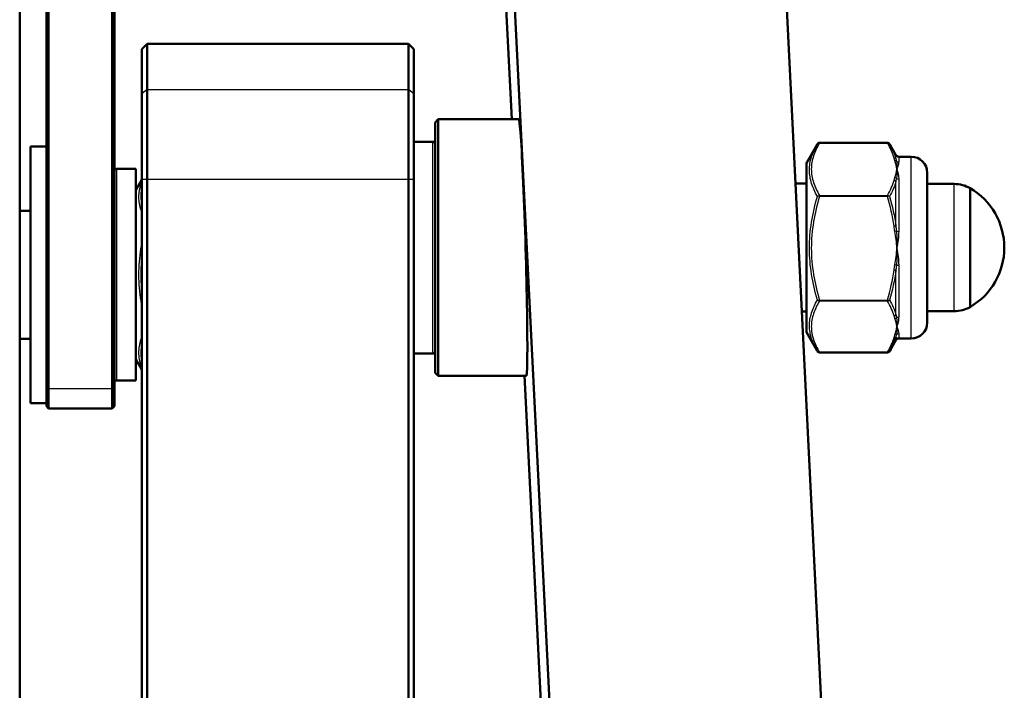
# Model space of a CAD drawing. Header units: millimetres. Extents: x 196 to 2279, y -1387 to 2348.
# Tile 23 of 82: x 448 to 540, y -856 to -793. Entities that reach past the tile are written whole.
import ezdxf

# ---------------------------------------------------------------- set-up
doc = ezdxf.new("R2010")
doc.units = ezdxf.units.MM
doc.header["$LTSCALE"] = 0.75
doc.layers.add('Visible', color=7, linetype='Continuous', lineweight=50)
doc.layers.add('Visible Narrow', color=7, linetype='Continuous', lineweight=25)

msp = doc.modelspace()

# ---------------------------------------------------------------- linework, layer by layer
at = {"layer": 'Visible', "extrusion": (0, 0, -1)}
for p, q in [((457.948, -60.741, -516.697), (499.506, -896.168, 180.613)), ((524.924, -896.168, 180.613), (483.367, -60.741, -516.697)), ((450.552, -827.593, -50.716), (450.552, -764.66, 52.279)), ((450.752, -764.831, 52.383), (450.752, -827.763, -50.612)), ((456.702, -827.763, -50.612), (456.702, -764.831, 52.383)), ((456.902, -765.952, 50.165), (456.902, -827.593, -50.716)), ((492.236, -766.295, 39.126), (494.04, -802.56, 69.396)), ((448.052, -898.052, 30.238), (448.052, -766.795, -79.9)), ((459.477, -796.01, 95.955), (459.977, -795.51, 95.955)), ((459.977, -795.51, 95.955), (484.377, -795.51, 95.955)), ((484.877, -796.01, 95.955), (484.377, -795.51, 95.955)), ((486.877, -802.86, 95.955), (487.177, -802.56, 95.955)), ((494.69, -802.56, 95.955), (487.177, -802.56, 95.955)), ((450.552, -805.097, -57.129), (449.052, -805.097, -57.129)), ((486.677, -804.66, 95.955), (484.877, -804.66, 95.955)), ((521.577, -806.66, 95.955), (522.586, -804.913, 95.955)), ((529.157, -804.761, 96.019), (522.797, -804.761, 96.019)), ((529.944, -805.91, 95.955), (529.368, -804.913, 95.955)), ((530.204, -806.06, 95.955), (531.377, -806.06, 95.955)), ((457.102, -807.197, -57.129), (458.902, -807.197, -57.129)), ((458.902, -809.197, -57.129), (459.477, -808.201, -57.129)), ((459.477, -1136.51, 114.505), (459.477, -808.179, 114.505)), ((459.977, -808.179, 115.005), (459.977, -1136.51, 115.005)), ((484.377, -1198.809, 115.005), (484.377, -808.179, 115.005)), ((484.877, -808.179, 114.505), (484.877, -1198.809, 114.505)), ((521.577, -808.58, 95.955), (520.567, -808.58, 95.955)), ((535.392, -808.61, 95.955), (532.877, -808.61, 95.955)), ((448.052, -811.117, -57.129), (449.052, -811.117, -57.129)), ((521.577, -820.54, 95.955), (521.162, -820.54, 95.955)), ((535.392, -820.51, 95.955), (532.877, -820.51, 95.955)), ((521.577, -822.46, 95.955), (522.586, -824.208, 95.955)), ((448.052, -823.077, -57.129), (449.052, -823.077, -57.129)), ((529.944, -823.21, 95.955), (529.368, -824.208, 95.955)), ((530.204, -823.06, 95.955), (531.377, -823.06, 95.955)), ((486.677, -824.46, 95.955), (484.877, -824.46, 95.955)), ((529.157, -824.36, 95.891), (522.797, -824.36, 95.891)), ((458.902, -824.997, -57.129), (459.477, -825.993, -57.129)), ((486.877, -826.26, 95.955), (487.177, -826.56, 95.955)), ((457.102, -826.997, -57.129), (458.902, -826.997, -57.129)), ((495.393, -826.56, 95.955), (487.177, -826.56, 95.955)), ((495.233, -826.56, 89.428), (499.506, -912.444, 161.114)), ((450.552, -829.097, -57.129), (449.052, -829.097, -57.129)), ((450.552, -829.397, -57.129), (450.752, -829.597, -57.129)), ((456.702, -829.597, -57.129), (450.752, -829.597, -57.129)), ((456.902, -829.397, -57.129), (456.702, -829.597, -57.129))]:
    msp.add_line(p, q, dxfattribs=at)
at = {"layer": 'Visible', "extrusion": (-1, 0, 0)}
for centre, radius, start, end in [((822.192, 95.955, -459.477), 26.181, 147.14463, 180), ((822.192, 95.955, -484.377), 26.681, 147.14463, 180), ((808.179, 105.005, -459.477), 9.5, 90, 147.14463), ((808.179, 105.005, -484.377), 10, 90, 147.14463), ((814.56, 95.955, -486.877), 11.7, 0, 180), ((814.56, 95.955, -536.877), 5.557, 0, 180)]:
    msp.add_arc(centre, radius, start, end, dxfattribs=at)
at = {"layer": 'Visible', "extrusion": (1, 0, 0)}
for centre, radius, start, end in [((-822.192, 95.955, 459.977), 26.681, 0, 32.85537), ((-822.192, 95.955, 484.877), 26.181, 0, 32.85537), ((-808.179, 105.005, 459.977), 10, 32.85537, 90), ((-808.179, 105.005, 484.877), 9.5, 32.85537, 90), ((-814.56, 95.955, 487.177), 12, 0, 180), ((-817.097, -57.129, 449.052), 12, 0, 180), ((-814.56, 95.955, 521.577), 7.9, 0, 180), ((-814.56, 95.955, 532.877), 7, 0, 180)]:
    msp.add_arc(centre, radius, start, end, dxfattribs=at)
at = {"layer": 'Visible', "extrusion": (0, 0, -1)}
for centre, radius, start, end in [((-486.677, -804.86, -95.955), 0.2, 90, 180), ((-530.204, -805.76, -95.955), 0.3, 270, 330), ((-531.377, -807.56, -95.955), 1.5, 90, 180), ((-457.102, -807.397, 57.129), 0.2, 0, 90), ((-535.392, -811.61, -95.955), 3, 90, 119.65979), ((-533.651, -814.56, -95.955), 6.425, 120.1304, 239.8696), ((-535.392, -817.51, -95.955), 3, 240.34021, 270), ((-531.377, -821.56, -95.955), 1.5, 180, 270), ((-530.204, -823.36, -95.955), 0.3, 30, 90), ((-486.677, -824.26, -95.955), 0.2, 180, 270), ((-457.102, -826.797, 57.129), 0.2, 270, 0)]:
    msp.add_arc(centre, radius, start, end, dxfattribs=at)
at = {"layer": 'Visible', "extrusion": (-1, 4.48575e-16, -4.48575e-16)}
msp.add_arc((817.097, -57.129, -458.902), 9.9, 0, 180, dxfattribs=at)
at = {"layer": 'Visible', "extrusion": (-1, 2.16629e-15, -9.74974e-16)}
msp.add_arc((817.097, -57.129, -450.552), 12.3, 360, 31.42585, dxfattribs=at)
at = {"layer": 'Visible', "extrusion": (1, -2.14153e-15, 9.24183e-16)}
msp.add_arc((-817.097, -57.129, 450.752), 12.5, 148.57415, 180, dxfattribs=at)
at = {"layer": 'Visible', "extrusion": (-1, 4.26326e-15, -1.91875e-15)}
msp.add_arc((817.097, -57.129, -456.702), 12.5, 0, 31.42585, dxfattribs=at)
at = {"layer": 'Visible', "extrusion": (1, -4.66079e-15, 2.06667e-15)}
msp.add_arc((-817.097, -57.129, 456.902), 12.3, 148.57415, 180, dxfattribs=at)
at = {"layer": 'Visible', "extrusion": (-0.999272, -0.029297, 0.024453)}
msp.add_ellipse((495.041, -814.56, 95.955), major_axis=(0.458, -9.213, 7.69), ratio=0.999272, start_param=-0.69553, end_param=2.446063, dxfattribs=at)
at = {"layer": 'Visible'}
for points, knots in [([(522.607, -804.876, 96.019), (522.609, -804.872, 96.019), (522.611, -804.869, 96.019), (522.619, -804.857, 96.019), (522.626, -804.848, 96.019), (522.65, -804.819, 96.019), (522.671, -804.802, 96.019), (522.717, -804.776, 96.019), (522.741, -804.767, 96.019), (522.776, -804.762, 96.019), (522.787, -804.761, 96.019), (522.797, -804.761, 96.019)], [0, 0, 0, 0, 0.00110153, 0.00110153, 0.00441268, 0.00441268, 0.01241113, 0.01241113, 0.02000255, 0.02000255, 0.02306234, 0.02306234, 0.02306234, 0.02306234]), ([(529.157, -804.761, 96.019), (529.179, -804.761, 96.019), (529.201, -804.765, 96.019), (529.242, -804.779, 96.019), (529.262, -804.789, 96.019), (529.299, -804.816, 96.019), (529.316, -804.833, 96.019), (529.336, -804.86, 96.019), (529.342, -804.868, 96.019), (529.346, -804.876, 96.019)], [0, 0, 0, 0, 0.00653026, 0.00653026, 0.01307429, 0.01307429, 0.02027518, 0.02027518, 0.02306676, 0.02306676, 0.02306676, 0.02306676]), ([(522.797, -824.36, 95.891), (522.775, -824.36, 95.891), (522.753, -824.356, 95.891), (522.712, -824.342, 95.891), (522.692, -824.332, 95.891), (522.655, -824.305, 95.891), (522.637, -824.288, 95.891), (522.617, -824.261, 95.891), (522.612, -824.253, 95.891), (522.607, -824.245, 95.891)], [0, 0, 0, 0, 0.00653026, 0.00653026, 0.01307429, 0.01307429, 0.02027518, 0.02027518, 0.02306676, 0.02306676, 0.02306676, 0.02306676]), ([(529.157, -824.347, 95.94), (529.198, -824.349, 95.935), (529.237, -824.339, 95.927), (529.27, -824.321, 95.919), (529.302, -824.302, 95.91), (529.328, -824.276, 95.9), (529.346, -824.245, 95.891)], [0, 0, 0, 0, 0.0001165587, 0.0001165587, 0.0001165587, 0.0002318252, 0.0002318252, 0.0002318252, 0.0002318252]), ([(529.346, -824.245, 95.891), (529.344, -824.248, 95.891), (529.342, -824.252, 95.891), (529.334, -824.264, 95.891), (529.328, -824.273, 95.891), (529.303, -824.301, 95.891), (529.282, -824.319, 95.891), (529.237, -824.345, 95.891), (529.212, -824.353, 95.891), (529.177, -824.359, 95.891), (529.167, -824.36, 95.891), (529.157, -824.36, 95.891)], [0, 0, 0, 0, 0.00110085, 0.00110085, 0.00440997, 0.00440997, 0.0124086, 0.0124086, 0.02000013, 0.02000013, 0.02306233, 0.02306233, 0.02306233, 0.02306233])]:
    msp.add_open_spline(points, degree=3, knots=knots, dxfattribs=at)
for points in [[(529.346, -804.876, 96.019), (529.346, -804.876, 96.019), (529.347, -804.876, 96.019), (529.347, -804.877, 96.019)], [(529.368, -804.913, 95.955), (529.361, -804.901, 95.976), (529.354, -804.889, 95.998), (529.347, -804.877, 96.019)], [(529.944, -822.886, 98.3), (529.819, -823.334, 97.507), (529.618, -823.775, 96.725), (529.368, -824.208, 95.955)], [(529.346, -824.245, 95.891), (529.346, -824.245, 95.891), (529.347, -824.245, 95.891), (529.347, -824.244, 95.891)], [(529.368, -824.208, 95.955), (529.361, -824.22, 95.933), (529.354, -824.232, 95.912), (529.347, -824.244, 95.891)]]:
    msp.add_open_spline(points, degree=3, dxfattribs=at)
at = {"layer": 'Visible Narrow', "extrusion": (0, 0, -1)}
for p, q in [((459.977, -799.778, 110.43), (459.477, -800.198, 110.159)), ((459.977, -799.778, 110.43), (484.377, -799.778, 110.43)), ((484.877, -800.198, 110.159), (484.377, -799.778, 110.43)), ((529.157, -804.775, 96.07), (522.797, -804.775, 96.07)), ((459.977, -808.179, 115.005), (459.477, -808.179, 114.505)), ((484.377, -808.179, 115.005), (459.977, -808.179, 115.005)), ((484.877, -808.179, 114.505), (484.377, -808.179, 115.005)), ((522.797, -809.68, 104.437), (529.157, -809.68, 104.437)), ((529.157, -809.767, 104.487), (522.797, -809.767, 104.487)), ((522.797, -819.466, 104.423), (529.157, -819.466, 104.423)), ((529.157, -819.553, 104.372), (522.797, -819.553, 104.372)), ((522.797, -824.347, 95.94), (529.157, -824.347, 95.94)), ((450.752, -827.763, -50.612), (450.552, -827.593, -50.716)), ((456.702, -827.763, -50.612), (450.752, -827.763, -50.612)), ((456.902, -827.593, -50.716), (456.702, -827.763, -50.612))]:
    msp.add_line(p, q, dxfattribs=at)
at = {"layer": 'Visible Narrow', "extrusion": (-1, 0, 0)}
for centre, radius, start, end in [((814.56, 95.955, -486.677), 9.9, 0, 180), ((814.56, 95.955, -529.944), 8.65, 163.50991, 180), ((814.56, 95.955, -531.377), 8.5, 0, 180), ((814.56, 95.955, -529.944), 8.65, 103.50991, 135.73079), ((814.56, 95.955, -535.392), 5.95, 0, 180), ((814.56, 95.955, -529.944), 8.65, 43.50991, 75.73079), ((814.56, 95.955, -529.944), 8.65, 360, 15.73079)]:
    msp.add_arc(centre, radius, start, end, dxfattribs=at)
at = {"layer": 'Visible Narrow', "extrusion": (1, 0, 0)}
for centre, radius, start, end in [((-804.861, 96.019, 522.797), 0.1, 360, 30.37962), ((-814.56, 95.955, 530.204), 8.5, 360, 19.6939), ((-814.56, 95.955, 530.204), 8.5, 41.06539, 79.6939), ((-809.766, 104.387, 522.797), 0.1, 30.37968, 90.3796), ((-814.56, 95.955, 530.204), 8.5, 101.06539, 139.6939), ((-819.466, 104.323, 522.797), 0.1, 90.37968, 150.37961), ((-814.56, 95.955, 530.204), 8.5, 161.06539, 180)]:
    msp.add_arc(centre, radius, start, end, dxfattribs=at)
at = {"layer": 'Visible Narrow', "extrusion": (1, 4.44089e-12, 3.29502e-12)}
msp.add_arc((-804.861, 96.019, 529.157), 0.1, 360, 30.37964, dxfattribs=at)
at = {"layer": 'Visible Narrow', "extrusion": (0.137281, -0.500939, 0.854525)}
msp.add_arc((297.808, -733.104, 560.736), 0.2, 15.8573, 76.81992, dxfattribs=at)
at = {"layer": 'Visible Narrow', "extrusion": (0.182291, -0.497254, 0.848239)}
msp.add_arc((219.845, -744.759, 581.483), 0.2, 26.7375, 72.7264, dxfattribs=at)
at = {"layer": 'Visible Narrow', "extrusion": (3.95697e-12, -0.336995, 0.941506)}
msp.add_arc((530.204, -725.778, 364.845), 0.3, 224.99611, 270, dxfattribs=at)
at = {"layer": 'Visible Narrow', "extrusion": (1, 4.48575e-16, 4.48575e-16)}
msp.add_arc((-817.097, -57.129, 457.102), 9.9, 0, 180, dxfattribs=at)
at = {"layer": 'Visible Narrow', "extrusion": (-0.137281, -0.500939, 0.854525)}
msp.add_arc((724.604, -493.674, 419.346), 0.2, 42.21746, 103.18008, dxfattribs=at)
at = {"layer": 'Visible Narrow', "extrusion": (-0.182291, -0.497254, 0.848239)}
msp.add_arc((775.651, -435.2, 391.389), 0.2, 61.28469, 107.2736, dxfattribs=at)
at = {"layer": 'Visible Narrow', "extrusion": (-8.19345e-14, -0.65692, 0.75396)}
msp.add_arc((530.204, -542.312, 607.447), 0.3, 224.99611, 270, dxfattribs=at)
at = {"layer": 'Visible Narrow', "extrusion": (1, -9.01319e-13, 2.9425e-12)}
msp.add_arc((-809.766, 104.387, 529.157), 0.1, 30.37965, 90.37964, dxfattribs=at)
at = {"layer": 'Visible Narrow', "extrusion": (0.137281, -0.99051, -0.006563)}
msp.add_arc((413.202, 110.026, 876.895), 0.2, 29.0895, 90.05212, dxfattribs=at)
at = {"layer": 'Visible Narrow', "extrusion": (0.182291, -0.983223, -0.006515)}
msp.add_arc((372.757, 110.1, 895.316), 0.2, 44.0803, 90.06921, dxfattribs=at)
at = {"layer": 'Visible Narrow', "extrusion": (2.89141e-12, -0.983866, 0.178907)}
msp.add_arc((530.204, -42.524, 818.585), 0.3, 224.99611, 270, dxfattribs=at)
at = {"layer": 'Visible Narrow', "extrusion": (-0.182291, -0.983223, -0.006515)}
msp.add_arc((669.757, 108.841, 705.223), 0.2, 43.94189, 89.93079, dxfattribs=at)
at = {"layer": 'Visible Narrow', "extrusion": (4.65863e-13, -0.981409, -0.191929)}
msp.add_arc((530.204, 259.309, 781), 0.3, 224.99611, 270, dxfattribs=at)
at = {"layer": 'Visible Narrow', "extrusion": (-0.137281, -0.99051, -0.006563)}
msp.add_arc((636.87, 109.071, 735.506), 0.2, 28.98526, 89.94788, dxfattribs=at)
at = {"layer": 'Visible Narrow', "extrusion": (1, -1.2415e-13, -8.89021e-13)}
msp.add_arc((-819.466, 104.323, 529.157), 0.1, 90.37966, 150.37964, dxfattribs=at)
at = {"layer": 'Visible Narrow', "extrusion": (-0.137281, 0.489571, 0.861089)}
msp.add_arc((-288.492, 855.449, -386.854), 0.2, 76.42524, 137.38786, dxfattribs=at)
at = {"layer": 'Visible Narrow', "extrusion": (-0.182291, 0.485969, 0.854754)}
msp.add_arc((-207.751, 868.75, -408.88), 0.2, 72.22289, 118.21179, dxfattribs=at)
at = {"layer": 'Visible Narrow', "extrusion": (-1.26693e-12, -0.646871, -0.762599)}
msp.add_arc((530.204, 692.054, 453.74), 0.3, 224.99611, 270, dxfattribs=at)
at = {"layer": 'Visible Narrow', "extrusion": (-0.182291, -0.485969, -0.854754)}
msp.add_arc((784.985, 550.455, 218.787), 0.2, 26.23399, 72.22289, dxfattribs=at)
at = {"layer": 'Visible Narrow', "extrusion": (2.00673e-14, -0.324489, -0.94589)}
msp.add_arc((530.204, 810.42, 173.553), 0.3, 224.99611, 270, dxfattribs=at)
at = {"layer": 'Visible Narrow', "extrusion": (0.137281, 0.489571, 0.861089)}
msp.add_arc((-732.247, 608.983, -245.465), 0.2, 103.57476, 164.53738, dxfattribs=at)
at = {"layer": 'Visible Narrow', "extrusion": (1, -1.06581e-12, -4.03105e-12)}
msp.add_arc((-824.26, 95.891, 522.797), 0.1, 150.37971, 180, dxfattribs=at)
at = {"layer": 'Visible Narrow', "extrusion": (1, -2.6657e-12, 3.4305e-13)}
msp.add_arc((-824.26, 95.891, 529.157), 0.1, 150.37965, 180, dxfattribs=at)
at = {"layer": 'Visible Narrow'}
for points, knots in [([(522.607, -809.774, 104.373), (522.381, -809.372, 103.695), (522.195, -808.967, 103.011), (521.938, -808.151, 101.629), (521.867, -807.74, 100.93), (521.865, -807.118, 99.868), (521.882, -806.909, 99.512), (521.948, -806.495, 98.803), (521.998, -806.29, 98.451), (522.193, -805.676, 97.397), (522.38, -805.274, 96.704), (522.607, -804.877, 96.019)], [0, 0, 0, 0, 0.002438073, 0.002438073, 0.004876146, 0.004876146, 0.006095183, 0.006095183, 0.007314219, 0.007314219, 0.009752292, 0.009752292, 0.009752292, 0.009752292]), ([(522.797, -804.775, 96.07), (522.57, -805.169, 96.743), (522.381, -805.567, 97.421), (522.249, -805.97, 98.108), (522.247, -805.976, 98.119), (522.245, -805.983, 98.13), (522.243, -805.989, 98.141), (522.178, -806.19, 98.483), (522.127, -806.391, 98.827), (522.093, -806.594, 99.173), (522.092, -806.599, 99.181), (522.091, -806.603, 99.188), (522.091, -806.607, 99.195), (522.056, -806.813, 99.546), (522.039, -807.021, 99.901), (522.039, -807.229, 100.255), (522.039, -807.647, 100.969), (522.112, -808.06, 101.674), (522.244, -808.469, 102.372), (522.245, -808.474, 102.379), (522.247, -808.478, 102.387), (522.248, -808.482, 102.394), (522.38, -808.885, 103.082), (522.569, -809.284, 103.762), (522.797, -809.68, 104.437)], [0.000059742, 0.000059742, 0.000059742, 0.000059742, 0.002480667, 0.002480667, 0.002480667, 0.002519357, 0.002519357, 0.002519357, 0.003724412, 0.003724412, 0.003724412, 0.003749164, 0.003749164, 0.003749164, 0.004971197, 0.004971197, 0.004971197, 0.007438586, 0.007438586, 0.007438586, 0.007465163, 0.007465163, 0.007465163, 0.009898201, 0.009898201, 0.009898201, 0.009898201]), ([(522.797, -804.775, 96.07), (522.756, -804.772, 96.065), (522.717, -804.782, 96.057), (522.684, -804.801, 96.048), (522.651, -804.819, 96.039), (522.625, -804.845, 96.029), (522.607, -804.877, 96.019)], [0.0000000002, 0.0000000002, 0.0000000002, 0.0000000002, 0.0001165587, 0.0001165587, 0.0001165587, 0.0002331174, 0.0002331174, 0.0002331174, 0.0002331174]), ([(529.944, -806.266, 98.41), (529.955, -806.322, 98.531), (529.968, -806.379, 98.651), (529.982, -806.437, 98.77), (529.985, -806.449, 98.796), (529.988, -806.462, 98.823), (529.991, -806.475, 98.849)], [0, 0, 0, 0, 0.0004000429, 0.0004000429, 0.0004000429, 0.0004882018, 0.0004882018, 0.0004882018, 0.0004882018]), ([(530.204, -806.558, 98.819), (530.204, -806.647, 99.07), (530.185, -806.748, 99.314), (530.154, -806.859, 99.553), (530.124, -806.972, 99.793), (530.08, -807.095, 100.028), (530.03, -807.228, 100.254)], [0, 0, 0, 0, 0.000794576, 0.000794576, 0.000794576, 0.001593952, 0.001593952, 0.001593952, 0.001593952]), ([(459.477, -811.3, -50.382), (459.446, -811.218, -50.522), (459.418, -811.136, -50.663), (459.263, -810.65, -51.498), (459.192, -810.244, -52.199), (459.19, -809.628, -53.265), (459.207, -809.422, -53.623), (459.273, -809.013, -54.334), (459.323, -808.81, -54.688), (459.415, -808.523, -55.188), (459.445, -808.439, -55.336), (459.477, -808.355, -55.482)], [0.001942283, 0.001942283, 0.001942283, 0.001942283, 0.002438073, 0.002438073, 0.004876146, 0.004876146, 0.006095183, 0.006095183, 0.007314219, 0.007314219, 0.0078243, 0.0078243, 0.0078243, 0.0078243]), ([(459.477, -808.829, -54.45), (459.454, -808.922, -54.288), (459.434, -809.016, -54.126), (459.418, -809.11, -53.964), (459.417, -809.114, -53.956), (459.416, -809.118, -53.949), (459.416, -809.122, -53.942), (459.381, -809.326, -53.589), (459.364, -809.532, -53.233), (459.364, -809.737, -52.878), (459.364, -810.041, -52.35), (459.403, -810.343, -51.827), (459.477, -810.642, -51.309)], [0.003160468, 0.003160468, 0.003160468, 0.003160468, 0.003724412, 0.003724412, 0.003724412, 0.003749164, 0.003749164, 0.003749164, 0.004971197, 0.004971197, 0.004971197, 0.006787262, 0.006787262, 0.006787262, 0.006787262]), ([(529.991, -808.086, 101.596), (529.977, -808.161, 101.705), (529.963, -808.238, 101.814), (529.951, -808.315, 101.922), (529.949, -808.332, 101.945), (529.946, -808.349, 101.969), (529.944, -808.366, 101.993)], [0, 0, 0, 0, 0.000400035, 0.000400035, 0.000400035, 0.0004882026, 0.0004882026, 0.0004882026, 0.0004882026]), ([(522.607, -819.458, 104.309), (522.381, -818.669, 104.318), (522.195, -817.875, 104.327), (521.938, -816.27, 104.342), (521.867, -815.459, 104.349), (521.865, -814.228, 104.357), (521.882, -813.815, 104.36), (521.948, -812.995, 104.364), (521.998, -812.587, 104.365), (522.193, -811.367, 104.37), (522.38, -810.566, 104.372), (522.607, -809.774, 104.373)], [0, 0, 0, 0, 0.002438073, 0.002438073, 0.004876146, 0.004876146, 0.006095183, 0.006095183, 0.007314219, 0.007314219, 0.009752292, 0.009752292, 0.009752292, 0.009752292]), ([(522.797, -809.767, 104.487), (522.57, -810.547, 104.482), (522.381, -811.334, 104.476), (522.249, -812.13, 104.471), (522.247, -812.143, 104.471), (522.245, -812.155, 104.471), (522.243, -812.168, 104.471), (522.178, -812.564, 104.468), (522.127, -812.963, 104.466), (522.093, -813.365, 104.463), (522.092, -813.373, 104.463), (522.091, -813.381, 104.463), (522.091, -813.389, 104.463), (522.056, -813.797, 104.46), (522.039, -814.209, 104.457), (522.039, -814.619, 104.455), (522.039, -815.446, 104.449), (522.112, -816.264, 104.444), (522.244, -817.072, 104.438), (522.245, -817.081, 104.438), (522.247, -817.089, 104.438), (522.248, -817.098, 104.438), (522.38, -817.895, 104.433), (522.569, -818.684, 104.428), (522.797, -819.466, 104.423)], [0.000059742, 0.000059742, 0.000059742, 0.000059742, 0.002480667, 0.002480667, 0.002480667, 0.002519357, 0.002519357, 0.002519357, 0.003724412, 0.003724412, 0.003724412, 0.003749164, 0.003749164, 0.003749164, 0.004971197, 0.004971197, 0.004971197, 0.007438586, 0.007438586, 0.007438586, 0.007465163, 0.007465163, 0.007465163, 0.009898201, 0.009898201, 0.009898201, 0.009898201]), ([(529.157, -809.68, 104.437), (529.198, -809.683, 104.442), (529.237, -809.695, 104.437), (529.27, -809.712, 104.426), (529.303, -809.729, 104.414), (529.329, -809.75, 104.396), (529.347, -809.774, 104.373)], [0, 0, 0, 0, 0.0001165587, 0.0001165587, 0.0001165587, 0.0002331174, 0.0002331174, 0.0002331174, 0.0002331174]), ([(529.944, -812.54, 104.366), (529.955, -812.672, 104.377), (529.968, -812.804, 104.388), (529.982, -812.937, 104.398), (529.985, -812.966, 104.4), (529.988, -812.995, 104.402), (529.991, -813.024, 104.404)], [0, 0, 0, 0, 0.0004000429, 0.0004000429, 0.0004000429, 0.0004882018, 0.0004882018, 0.0004882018, 0.0004882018]), ([(530.204, -813.04, 104.318), (530.204, -813.302, 104.365), (530.185, -813.563, 104.4), (530.154, -813.826, 104.423), (530.124, -814.09, 104.446), (530.08, -814.355, 104.456), (530.03, -814.617, 104.455)], [0, 0, 0, 0, 0.000794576, 0.000794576, 0.000794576, 0.001593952, 0.001593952, 0.001593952, 0.001593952]), ([(459.477, -820.042, -48.735), (459.446, -819.878, -48.734), (459.417, -819.714, -48.734), (459.262, -818.743, -48.731), (459.191, -817.922, -48.729), (459.19, -816.285, -48.729), (459.26, -815.464, -48.731), (459.416, -814.486, -48.734), (459.445, -814.319, -48.734), (459.477, -814.152, -48.735)], [0.001948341, 0.001948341, 0.001948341, 0.001948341, 0.002448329, 0.002448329, 0.004896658, 0.004896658, 0.007344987, 0.007344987, 0.007851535, 0.007851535, 0.007851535, 0.007851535]), ([(459.477, -815.285, -48.629), (459.403, -815.886, -48.629), (459.364, -816.493, -48.629), (459.364, -817.098, -48.629), (459.364, -817.516, -48.629), (459.382, -817.935, -48.629), (459.418, -818.353, -48.629), (459.434, -818.54, -48.629), (459.454, -818.726, -48.629), (459.477, -818.911, -48.629)], [0.003164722, 0.003164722, 0.003164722, 0.003164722, 0.004976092, 0.004976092, 0.004976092, 0.006226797, 0.006226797, 0.006226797, 0.00678658, 0.00678658, 0.00678658, 0.00678658]), ([(529.991, -816.209, 104.383), (529.977, -816.341, 104.372), (529.963, -816.473, 104.36), (529.951, -816.605, 104.347), (529.949, -816.634, 104.344), (529.946, -816.663, 104.341), (529.944, -816.692, 104.338)], [0, 0, 0, 0, 0.000400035, 0.000400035, 0.000400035, 0.0004882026, 0.0004882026, 0.0004882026, 0.0004882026]), ([(522.586, -824.208, 95.955), (522.37, -823.833, 96.621), (522.191, -823.455, 97.293), (521.937, -822.675, 98.675), (521.866, -822.271, 99.389), (521.865, -821.461, 100.813), (521.935, -821.055, 101.525), (522.194, -820.249, 102.932), (522.381, -819.851, 103.625), (522.607, -819.458, 104.309)], [0.000076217, 0.000076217, 0.000076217, 0.000076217, 0.002448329, 0.002448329, 0.004896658, 0.004896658, 0.007344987, 0.007344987, 0.009793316, 0.009793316, 0.009793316, 0.009793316]), ([(522.797, -819.553, 104.372), (522.57, -819.937, 103.696), (522.382, -820.325, 103.014), (522.25, -820.718, 102.322), (522.248, -820.725, 102.311), (522.246, -820.731, 102.3), (522.244, -820.737, 102.289), (522.111, -821.137, 101.585), (522.039, -821.544, 100.869), (522.039, -821.95, 100.155), (522.039, -822.157, 99.791), (522.057, -822.364, 99.427), (522.093, -822.57, 99.064), (522.128, -822.769, 98.714), (522.179, -822.967, 98.367), (522.244, -823.163, 98.022), (522.246, -823.169, 98.011), (522.248, -823.176, 97.999), (522.25, -823.182, 97.988), (522.382, -823.575, 97.297), (522.57, -823.963, 96.615), (522.797, -824.347, 95.94)], [0.000059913, 0.000059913, 0.000059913, 0.000059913, 0.002479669, 0.002479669, 0.002479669, 0.002518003, 0.002518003, 0.002518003, 0.004976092, 0.004976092, 0.004976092, 0.006226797, 0.006226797, 0.006226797, 0.007434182, 0.007434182, 0.007434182, 0.007473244, 0.007473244, 0.007473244, 0.009892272, 0.009892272, 0.009892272, 0.009892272]), ([(522.797, -819.553, 104.372), (522.756, -819.55, 104.377), (522.717, -819.538, 104.372), (522.684, -819.521, 104.361), (522.651, -819.504, 104.349), (522.625, -819.482, 104.331), (522.607, -819.458, 104.309)], [0.0000000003, 0.0000000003, 0.0000000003, 0.0000000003, 0.0001165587, 0.0001165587, 0.0001165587, 0.0002331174, 0.0002331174, 0.0002331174, 0.0002331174]), ([(529.944, -820.834, 101.91), (529.955, -820.91, 101.802), (529.968, -820.986, 101.692), (529.982, -821.06, 101.583), (529.985, -821.077, 101.559), (529.988, -821.093, 101.534), (529.991, -821.11, 101.51)], [0, 0, 0, 0, 0.0004000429, 0.0004000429, 0.0004000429, 0.0004882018, 0.0004882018, 0.0004882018, 0.0004882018]), ([(530.204, -821.043, 101.453), (530.204, -821.215, 101.25), (530.185, -821.376, 101.041), (530.154, -821.527, 100.825), (530.124, -821.679, 100.608), (530.08, -821.82, 100.384), (530.03, -821.95, 100.156)], [0, 0, 0, 0, 0.000794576, 0.000794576, 0.000794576, 0.001593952, 0.001593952, 0.001593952, 0.001593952]), ([(529.991, -822.684, 98.742), (529.977, -822.74, 98.622), (529.963, -822.796, 98.501), (529.951, -822.85, 98.38), (529.949, -822.863, 98.353), (529.946, -822.875, 98.327), (529.944, -822.886, 98.3)], [0, 0, 0, 0, 0.000400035, 0.000400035, 0.000400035, 0.0004882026, 0.0004882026, 0.0004882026, 0.0004882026]), ([(459.477, -825.839, -55.482), (459.446, -825.758, -55.341), (459.418, -825.677, -55.2), (459.263, -825.197, -54.362), (459.192, -824.793, -53.659), (459.19, -824.177, -52.593), (459.207, -823.971, -52.236), (459.273, -823.559, -51.526), (459.323, -823.354, -51.173), (459.415, -823.065, -50.674), (459.445, -822.979, -50.528), (459.477, -822.894, -50.382)], [0.001942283, 0.001942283, 0.001942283, 0.001942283, 0.002438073, 0.002438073, 0.004876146, 0.004876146, 0.006095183, 0.006095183, 0.007314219, 0.007314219, 0.0078243, 0.0078243, 0.0078243, 0.0078243]), ([(459.477, -823.551, -51.308), (459.454, -823.644, -51.47), (459.434, -823.738, -51.632), (459.418, -823.832, -51.795), (459.417, -823.836, -51.802), (459.416, -823.84, -51.809), (459.416, -823.844, -51.816), (459.381, -824.048, -52.169), (459.364, -824.254, -52.526), (459.364, -824.459, -52.881), (459.364, -824.764, -53.409), (459.403, -825.065, -53.931), (459.477, -825.365, -54.449)], [0.003160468, 0.003160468, 0.003160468, 0.003160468, 0.003724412, 0.003724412, 0.003724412, 0.003749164, 0.003749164, 0.003749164, 0.004971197, 0.004971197, 0.004971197, 0.006787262, 0.006787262, 0.006787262, 0.006787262])]:
    msp.add_open_spline(points, degree=3, knots=knots, dxfattribs=at)
for points in [[(522.607, -804.877, 96.019), (522.6, -804.889, 95.998), (522.593, -804.901, 95.976), (522.586, -804.913, 95.955)], [(522.607, -804.877, 96.019), (522.607, -804.876, 96.019), (522.607, -804.876, 96.019), (522.607, -804.876, 96.019)], [(529.347, -804.877, 96.019), (529.309, -804.811, 96.04), (529.234, -804.769, 96.06), (529.157, -804.775, 96.07)], [(529.771, -806.19, 98.483), (529.639, -805.71, 97.665), (529.424, -805.239, 96.862), (529.157, -804.775, 96.07)], [(529.347, -804.877, 96.019), (529.607, -805.332, 96.804), (529.816, -805.795, 97.602), (529.944, -806.266, 98.41)], [(529.85, -806.435, 98.902), (529.82, -806.354, 98.763), (529.793, -806.272, 98.623), (529.771, -806.19, 98.483)], [(530.03, -807.228, 100.254), (530.002, -806.962, 99.8), (529.946, -806.697, 99.349), (529.85, -806.435, 98.902)], [(529.991, -806.475, 98.849), (530.048, -806.706, 99.325), (530.052, -806.959, 99.795), (530.03, -807.228, 100.254)], [(529.85, -808.02, 101.605), (529.946, -807.758, 101.158), (530.002, -807.493, 100.706), (530.03, -807.228, 100.254)], [(530.03, -807.228, 100.254), (530.052, -807.496, 100.712), (530.048, -807.783, 101.162), (529.991, -808.086, 101.596)], [(530.03, -807.228, 100.254), (530.13, -807.492, 100.705), (530.204, -807.801, 101.136), (530.204, -808.152, 101.539)], [(529.157, -809.68, 104.437), (529.424, -809.216, 103.645), (529.639, -808.745, 102.843), (529.771, -808.266, 102.024)], [(529.944, -808.366, 101.993), (529.816, -808.842, 102.799), (529.607, -809.312, 103.592), (529.347, -809.774, 104.373)], [(529.771, -808.266, 102.024), (529.793, -808.183, 101.884), (529.82, -808.101, 101.744), (529.85, -808.02, 101.605)], [(522.607, -809.774, 104.373), (522.645, -809.724, 104.42), (522.719, -809.686, 104.447), (522.797, -809.68, 104.437)], [(522.797, -809.767, 104.487), (522.719, -809.756, 104.487), (522.644, -809.76, 104.44), (522.607, -809.774, 104.373)], [(529.347, -809.774, 104.373), (529.309, -809.76, 104.44), (529.234, -809.756, 104.487), (529.157, -809.767, 104.487)], [(529.771, -812.564, 104.468), (529.639, -811.616, 104.475), (529.424, -810.686, 104.481), (529.157, -809.767, 104.487)], [(529.347, -809.774, 104.373), (529.607, -810.682, 104.371), (529.816, -811.604, 104.369), (529.944, -812.54, 104.366)], [(529.85, -813.051, 104.465), (529.82, -812.889, 104.466), (529.793, -812.727, 104.467), (529.771, -812.564, 104.468)], [(530.03, -814.617, 104.455), (530.002, -814.092, 104.458), (529.946, -813.568, 104.462), (529.85, -813.051, 104.465)], [(529.991, -813.024, 104.404), (530.048, -813.552, 104.442), (530.052, -814.085, 104.458), (530.03, -814.617, 104.455)], [(529.85, -816.183, 104.444), (529.946, -815.666, 104.448), (530.002, -815.142, 104.451), (530.03, -814.617, 104.455)], [(530.03, -814.617, 104.455), (530.052, -815.148, 104.451), (530.048, -815.682, 104.428), (529.991, -816.209, 104.383)], [(530.03, -814.617, 104.455), (530.13, -815.14, 104.451), (530.204, -815.668, 104.399), (530.204, -816.192, 104.297)], [(529.771, -816.669, 104.441), (529.793, -816.506, 104.442), (529.82, -816.344, 104.443), (529.85, -816.183, 104.444)], [(529.157, -819.466, 104.423), (529.424, -818.548, 104.429), (529.639, -817.618, 104.435), (529.771, -816.669, 104.441)], [(529.944, -816.692, 104.338), (529.816, -817.628, 104.329), (529.607, -818.55, 104.319), (529.347, -819.458, 104.309)], [(522.607, -819.458, 104.309), (522.645, -819.473, 104.376), (522.719, -819.477, 104.422), (522.797, -819.466, 104.423)], [(529.347, -819.458, 104.309), (529.309, -819.509, 104.355), (529.234, -819.547, 104.381), (529.157, -819.553, 104.372)], [(529.157, -819.466, 104.423), (529.234, -819.477, 104.422), (529.309, -819.473, 104.376), (529.347, -819.458, 104.309)], [(529.771, -820.935, 101.94), (529.639, -820.466, 102.765), (529.424, -820.007, 103.573), (529.157, -819.553, 104.372)], [(529.347, -819.458, 104.309), (529.607, -819.91, 103.522), (529.816, -820.369, 102.722), (529.944, -820.834, 101.91)], [(529.85, -821.176, 101.517), (529.82, -821.096, 101.658), (529.793, -821.016, 101.799), (529.771, -820.935, 101.94)], [(530.03, -821.95, 100.156), (530.002, -821.69, 100.613), (529.946, -821.431, 101.068), (529.85, -821.176, 101.517)], [(529.991, -821.11, 101.51), (530.048, -821.406, 101.072), (530.052, -821.687, 100.618), (530.03, -821.95, 100.156)], [(529.85, -822.724, 98.794), (529.946, -822.468, 99.244), (530.002, -822.209, 99.7), (530.03, -821.95, 100.156)], [(530.03, -821.95, 100.156), (530.052, -822.212, 99.694), (530.048, -822.459, 99.221), (529.991, -822.684, 98.742)], [(530.03, -821.95, 100.156), (530.13, -822.208, 99.701), (530.204, -822.427, 99.218), (530.204, -822.601, 98.713)], [(529.157, -824.347, 95.94), (529.424, -823.893, 96.739), (529.639, -823.433, 97.547), (529.771, -822.964, 98.372)], [(529.771, -822.964, 98.372), (529.793, -822.884, 98.513), (529.82, -822.804, 98.654), (529.85, -822.724, 98.794)], [(522.607, -824.244, 95.891), (522.6, -824.232, 95.912), (522.593, -824.22, 95.933), (522.586, -824.208, 95.955)], [(522.607, -824.244, 95.891), (522.607, -824.245, 95.891), (522.607, -824.245, 95.891), (522.607, -824.245, 95.891)], [(522.607, -824.245, 95.891), (522.645, -824.31, 95.911), (522.72, -824.352, 95.931), (522.797, -824.347, 95.94)]]:
    msp.add_open_spline(points, degree=3, dxfattribs=at)

doc.saveas('drawing.dxf')
